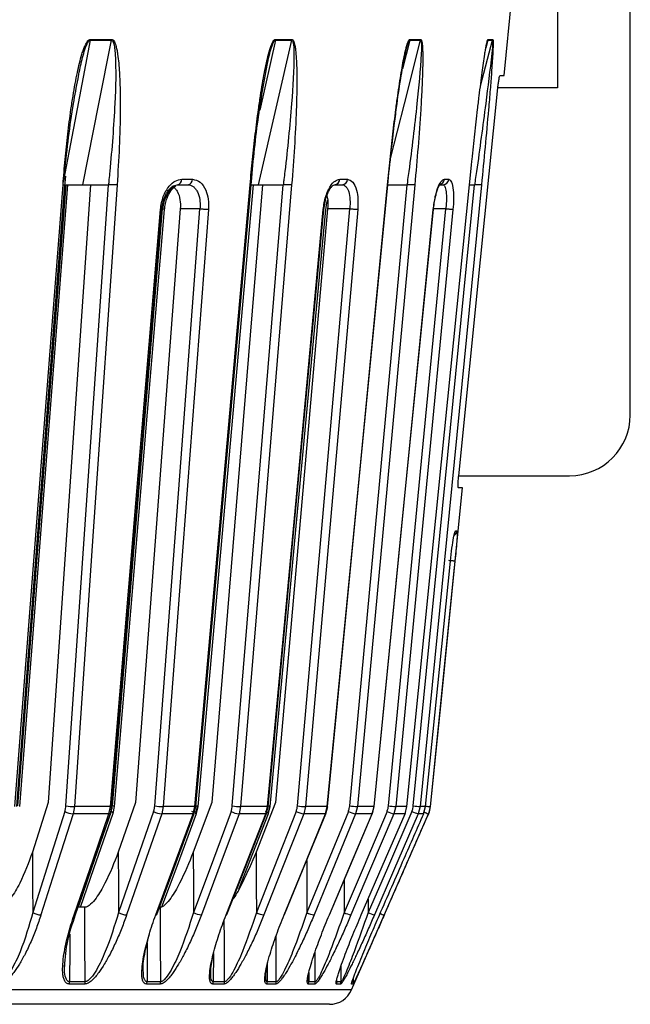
# Model space of a CAD drawing. Header units: millimetres. Extents: x -225 to 131, y -98 to 190.
# Tile 14 of 19: x 81 to 131, y -86 to -5. Entities that reach past the tile are written whole.
import ezdxf

# ---------------------------------------------------------------- set-up
doc = ezdxf.new("R2010")
doc.units = ezdxf.units.MM

msp = doc.modelspace()

# ---------------------------------------------------------------- linework, layer by layer
at = {"color": 7, "linetype": 'Continuous', "lineweight": 25}
for p, q in [((125.5, 24), (125.5, -10.5)), ((131.5, -37.5), (131.5, 24)), ((121.095, -9.5), (121.889, -1.6)), ((86.966, -6.59), (88.722, -6.59)), ((102.232, -6.59), (100.943, -12.344)), ((102.232, -6.59), (103.58, -6.59)), ((113.311, -6.59), (112.726, -8.94)), ((112.941, -7.827), (113.054, -7.241)), ((113.311, -6.59), (114.198, -6.59)), ((119.144, -10.341), (120.141, -6.59)), ((119.752, -6.59), (119.588, -7.21)), ((119.752, -6.59), (120.141, -6.59)), ((120.76, -9.5), (121.095, -9.5)), ((125.5, -10.5), (120.58, -10.5)), ((118.239, -18.5), (118.403, -16.896)), ((84.867, -18.608), (84.948, -17.782)), ((81.007, -69.741), (84.983, -18.5)), ((86.989, -18.5), (83.499, -69.458)), ((84.963, -69.741), (88.474, -18.5)), ((84.991, -18.5), (84.983, -18.5)), ((88.482, -18.5), (88.474, -18.5)), ((93.709, -18.628), (94.133, -18.5)), ((94.524, -18.05), (95.407, -18.05)), ((101.161, -18.5), (96.982, -69.458)), ((98.684, -69.741), (102.889, -18.5)), ((101.048, -18.5), (101.336, -18.5)), ((102.898, -18.5), (102.889, -18.5)), ((107.547, -18.05), (108.183, -18.05)), ((108.365, -69.741), (113.091, -18.5)), ((113.101, -18.5), (113.091, -18.5)), ((113.609, -69.741), (118.663, -18.5)), ((116.167, -18.05), (116.53, -18.05)), ((118.239, -18.5), (118.663, -18.5)), ((118.674, -18.5), (118.663, -18.5)), ((106.234, -20.566), (106.317, -20.059)), ((94.398, -20.5), (90.695, -69.458)), ((106.542, -20.5), (102.255, -69.458)), ((115.26, -20.543), (115.26, -20.542)), ((116.279, -20.5), (115.311, -20.5)), ((117.351, -42.5), (126.5, -42.5)), ((115.031, -69.787), (117.675, -43.5)), ((117.675, -43.5), (117.331, -43.5)), ((117.097, -47.05), (117.208, -47.05)), ((83.499, -69.458), (82.199, -73.55)), ((85.671, -69.787), (85.557, -70.388)), ((88.641, -69.787), (85.671, -69.787)), ((88.516, -70.388), (88.641, -69.787)), ((88.636, -70.351), (88.756, -69.779)), ((88.857, -70.352), (88.977, -69.779)), ((90.695, -69.458), (89.278, -73.551)), ((92.987, -69.787), (92.862, -70.388)), ((95.593, -69.787), (92.987, -69.787)), ((95.46, -70.388), (95.593, -69.787)), ((96.982, -69.458), (95.461, -73.55)), ((95.547, -70.363), (95.678, -69.781)), ((95.787, -69.787), (95.653, -70.388)), ((95.74, -70.364), (95.871, -69.781)), ((99.37, -69.787), (99.236, -70.388)), ((101.584, -69.787), (99.37, -69.787)), ((102.255, -69.458), (100.647, -73.551)), ((101.443, -70.388), (101.584, -69.787)), ((101.503, -70.372), (101.643, -69.784)), ((101.748, -69.787), (101.606, -70.388)), ((101.666, -70.372), (101.806, -69.784)), ((104.715, -69.787), (104.573, -70.388)), ((106.517, -69.787), (104.715, -69.787)), ((106.369, -70.388), (106.517, -69.787)), ((106.408, -70.377), (106.554, -69.785)), ((109, -69.787), (108.852, -70.388)), ((110.369, -69.787), (109, -69.787)), ((110.217, -70.388), (110.369, -69.787)), ((110.238, -70.381), (110.389, -69.786)), ((112.156, -69.787), (112.003, -70.388)), ((113.079, -69.787), (112.156, -69.787)), ((112.923, -70.388), (113.079, -69.787)), ((112.931, -70.383), (113.086, -69.786)), ((114.168, -69.787), (114.013, -70.388)), ((114.622, -69.787), (114.168, -69.787)), ((114.462, -70.385), (114.619, -69.787)), ((114.464, -70.388), (114.622, -69.787)), ((115.008, -69.787), (114.85, -70.388)), ((115.031, -69.787), (115.008, -69.787)), ((88.516, -70.388), (85.557, -70.388)), ((88.637, -70.344), (88.636, -70.351)), ((88.857, -70.352), (88.859, -70.344)), ((95.46, -70.388), (92.862, -70.388)), ((101.443, -70.388), (99.236, -70.388)), ((106.369, -70.388), (104.573, -70.388)), ((108.524, -84.902), (114.874, -70.388)), ((110.217, -70.388), (108.852, -70.388)), ((112.923, -70.388), (112.003, -70.388)), ((114.464, -70.388), (114.013, -70.388)), ((114.874, -70.388), (114.85, -70.388)), ((109.882, -77.424), (109.883, -78.534)), ((86.52, -78.1), (85.968, -78.1)), ((97.123, -81.916), (97.114, -84.233)), ((105.517, -84.233), (105.512, -81.768)), ((84.864, -82.93), (84.876, -82.712)), ((101.57, -82.834), (101.566, -84.233)), ((104.989, -83.478), (104.988, -84.233)), ((107.65, -84.233), (107.648, -82.931)), ((86.519, -84.433), (85.231, -84.433)), ((92.746, -84.433), (91.615, -84.433)), ((92.782, -84.233), (91.65, -84.233)), ((98.004, -84.433), (97.077, -84.433)), ((98.042, -84.233), (97.114, -84.233)), ((102.271, -84.433), (101.527, -84.433)), ((102.31, -84.233), (101.566, -84.233)), ((105.477, -84.433), (104.947, -84.433)), ((105.517, -84.233), (104.988, -84.233)), ((107.608, -84.433), (107.282, -84.433)), ((108.636, -84.433), (108.512, -84.433)), ((108.678, -84.233), (108.677, -83.892)), ((108.524, -84.902), (-108.524, -84.902))]:
    msp.add_line(p, q, dxfattribs=at)
at = {"color": 7, "linetype": 'Continuous', "lineweight": 25, "flags": 128}
for points in [[(86.966, -6.59), (85.701, -13.26), (84.744, -18.303)], [(86.363, -18.5), (87.683, -11.83), (88.722, -6.59)], [(86.977, -6.51), (87.198, -6.51), (87.419, -6.51), (87.64, -6.51), (87.859, -6.51), (88.078, -6.51), (88.297, -6.51), (88.515, -6.51), (88.732, -6.51)], [(100.837, -18.5), (102.373, -11.83), (103.58, -6.59)], [(102.244, -6.51), (102.415, -6.51), (102.585, -6.51), (102.755, -6.51), (102.924, -6.51), (103.092, -6.51), (103.26, -6.51), (103.426, -6.51), (103.593, -6.51)], [(111.727, -16.349), (112.871, -11.83), (114.198, -6.59)], [(113.325, -6.51), (113.439, -6.51), (113.551, -6.51), (113.663, -6.51), (113.775, -6.51), (113.885, -6.51), (113.995, -6.51), (114.104, -6.51), (114.212, -6.51)], [(119.766, -6.51), (119.818, -6.51), (119.869, -6.51), (119.918, -6.51), (119.968, -6.51), (120.016, -6.51), (120.063, -6.51), (120.11, -6.51), (120.155, -6.51)], [(117.351, -42.5), (119.149, -24.687), (120.58, -10.5)], [(80.756, -69.787), (82.959, -41.345), (84.728, -18.5)], [(80.906, -69.775), (82.84, -44.784), (84.874, -18.5)], [(81.153, -69.775), (83.093, -44.784), (85.132, -18.5)], [(89.183, -18.5), (87.197, -47.499), (85.671, -69.787)], [(93.884, -18.644), (93.646, -18.829), (93.422, -19.088), (93.087, -19.737), (93.002, -20.012), (92.917, -20.5), (92.917, -20.5), (92.917, -20.5)], [(95.593, -69.787), (98.122, -41.345), (100.153, -18.5)], [(95.676, -69.779), (97.898, -44.788), (100.234, -18.501)], [(95.87, -69.779), (98.095, -44.788), (100.435, -18.5)], [(103.576, -18.5), (101.198, -47.499), (99.37, -69.787)], [(106.517, -69.787), (109.268, -41.345), (111.478, -18.5)], [(106.546, -69.782), (108.964, -44.79), (111.506, -18.501)], [(113.73, -18.5), (111.056, -47.499), (109, -69.787)], [(113.079, -69.787), (115.941, -41.345), (118.239, -18.5)], [(119.227, -18.5), (116.367, -47.499), (114.168, -69.787)], [(88.641, -69.787), (90.925, -42.47), (92.757, -20.548)], [(88.755, -69.777), (90.761, -45.783), (92.87, -20.536)], [(88.793, -69.741), (91.102, -42.166), (92.917, -20.5)], [(88.977, -69.777), (90.986, -45.783), (93.1, -20.537)], [(92.287, -69.741), (94.374, -42.166), (96.013, -20.5)], [(96.712, -20.548), (94.606, -48.379), (92.987, -69.787)], [(96.013, -20.5), (95.109, -20.5), (94.398, -20.5)], [(101.584, -69.787), (104.133, -42.47), (106.178, -20.548)], [(101.639, -69.78), (103.877, -45.786), (106.232, -20.54)], [(101.802, -69.78), (104.043, -45.786), (106.401, -20.54)], [(104.051, -69.741), (106.467, -42.166), (108.364, -20.5)], [(109.027, -20.548), (106.59, -48.379), (104.715, -69.787)], [(108.364, -20.5), (107.344, -20.5), (106.542, -20.5)], [(110.369, -69.787), (113.079, -42.47), (115.253, -20.548)], [(110.377, -69.783), (112.757, -45.788), (115.26, -20.547)], [(111.556, -69.741), (114.201, -42.166), (116.279, -20.5)], [(116.879, -20.548), (114.209, -48.379), (112.156, -69.787)], [(114.622, -69.787), (115.762, -58.497), (116.666, -49.548)], [(117.039, -49.548), (115.897, -60.926), (115.008, -69.787)], [(106.554, -69.785), (106.545, -69.787), (106.517, -69.787)], [(110.389, -69.786), (110.388, -69.787), (110.369, -69.787)], [(113.086, -69.786), (113.088, -69.787), (113.079, -69.787)], [(114.619, -69.787), (114.62, -69.787), (114.622, -69.787)], [(84.879, -70.192), (83.395, -74.864), (82.229, -78.534)], [(85.557, -70.388), (84.062, -75.093), (82.907, -78.73)], [(85.638, -78.731), (87.238, -74.093), (88.516, -70.388)], [(85.759, -78.687), (87.062, -74.912), (88.633, -70.355)], [(88.699, -70.192), (87.083, -74.864), (85.965, -78.1)], [(86.177, -78.1), (87.279, -74.912), (88.859, -70.344)], [(88.636, -70.351), (88.633, -70.357), (88.611, -70.375), (88.571, -70.385), (88.516, -70.388)], [(92.194, -70.192), (90.576, -74.864), (89.304, -78.535)], [(92.862, -70.388), (91.232, -75.094), (89.972, -78.731)], [(92.369, -78.73), (94.087, -74.092), (95.46, -70.388)], [(92.459, -78.693), (93.857, -74.918), (95.542, -70.37)], [(92.878, -78.067), (94.047, -74.918), (95.742, -70.351)], [(98.585, -70.192), (96.848, -74.864), (95.484, -78.534)], [(95.549, -70.351), (95.549, -70.357), (95.547, -70.363)], [(95.74, -70.364), (95.742, -70.357), (95.742, -70.351)], [(99.236, -70.388), (97.487, -75.093), (96.135, -78.73)], [(98.171, -78.731), (99.99, -74.093), (101.443, -70.388)], [(98.232, -78.7), (99.713, -74.925), (101.498, -70.37)], [(99.215, -76.599), (99.872, -74.925), (101.666, -70.357)], [(103.946, -70.192), (102.109, -74.864), (100.665, -78.535)], [(104.573, -70.388), (102.723, -75.094), (101.293, -78.731)], [(101.503, -70.372), (101.501, -70.375), (101.481, -70.385), (101.443, -70.388)], [(101.504, -70.357), (101.504, -70.357), (101.503, -70.372)], [(102.95, -78.73), (104.851, -74.092), (106.369, -70.388)], [(102.986, -78.704), (104.533, -74.929), (106.397, -70.38)], [(108.255, -70.192), (106.336, -74.864), (104.829, -78.534)], [(108.852, -70.388), (106.921, -75.093), (105.427, -78.73)], [(106.408, -70.377), (106.397, -70.385), (106.369, -70.388)], [(106.685, -78.731), (108.649, -74.093), (110.217, -70.388)], [(106.698, -78.709), (108.296, -74.934), (110.221, -70.386)], [(111.442, -70.192), (109.461, -74.864), (107.906, -78.535)], [(112.003, -70.388), (110.009, -75.094), (108.467, -78.731)], [(109.317, -78.73), (111.322, -74.092), (112.923, -70.388)], [(113.493, -70.192), (111.471, -74.864), (109.883, -78.534)], [(110.238, -70.381), (110.235, -70.385), (110.217, -70.388)], [(114.013, -70.388), (111.977, -75.093), (110.403, -78.73)], [(112.917, -70.37), (112.923, -70.375), (112.931, -70.383)], [(112.931, -70.383), (112.932, -70.385), (112.923, -70.388)], [(114.462, -70.385), (114.463, -70.385), (114.464, -70.388)], [(82.199, -73.55), (82.216, -76.341), (82.229, -78.534)], [(89.278, -73.551), (89.293, -76.342), (89.304, -78.535)], [(95.461, -73.55), (95.474, -76.341), (95.484, -78.534)], [(100.647, -73.551), (100.657, -76.342), (100.665, -78.535)], [(104.816, -74.236), (104.823, -76.341), (104.829, -78.534)], [(107.9, -75.871), (107.901, -76.342), (107.906, -78.535)], [(85.638, -78.731), (85.693, -78.728), (85.733, -78.718), (85.755, -78.7), (85.759, -78.687)], [(86.552, -84.233), (86.535, -80.798), (86.52, -78.1)], [(92.369, -78.73), (92.416, -78.728), (92.446, -78.717), (92.459, -78.699), (92.459, -78.693)], [(92.782, -84.233), (92.767, -80.798), (92.755, -78.1)], [(98.171, -78.731), (98.209, -78.728), (98.23, -78.718), (98.232, -78.7), (98.232, -78.7)], [(102.95, -78.73), (102.979, -78.728), (102.99, -78.717), (102.986, -78.704)], [(106.685, -78.731), (106.704, -78.728), (106.705, -78.718), (106.698, -78.709)], [(109.317, -78.73), (109.326, -78.728), (109.317, -78.717), (109.311, -78.712)], [(98.042, -84.233), (98.029, -80.798), (98.023, -79.141)], [(85.285, -80.304), (85.279, -81.534), (85.264, -84.233)], [(91.665, -81.055), (91.663, -81.534), (91.65, -84.233)], [(102.31, -84.233), (102.3, -80.798), (102.299, -80.429)]]:
    msp.add_lwpolyline(points, dxfattribs=at)
at = {"color": 7, "linetype": 'Continuous', "lineweight": 25}
for centre, radius, start, end in [((86.298, -6.462), 0.681, 349.15878, 355.9), ((101.661, -6.461), 0.585, 347.30076, 355.17314), ((112.795, -6.461), 0.532, 345.96518, 354.64359), ((119.263, -6.461), 0.506, 345.19429, 354.33496), ((94.08, -18.059), 0.444, 276.81088, 1.19522), ((94.961, -18.057), 0.445, 276.51895, 0.95943), ((107.078, -18.031), 0.47, 272.9557, 357.68105), ((107.712, -18.03), 0.471, 272.79038, 357.50865), ((115.677, -18.009), 0.492, 280.4, 355.24372), ((116.041, -18.009), 0.491, 270.79211, 355.25145), ((126.5, -37.5), 5, 270, 0), ((116.711, -47), 0.5, 302.77518, 354.27126), ((116.599, -47), 0.501, 326.23597, 354.2716), ((85.676, -64.21), 5.577, 262.66209, 269.94807), ((88.681, -69.549), 0.241, 260.32979, 287.98536), ((88.774, -70.305), 0.564, 68.92309, 88.08328), ((93.026, -63.812), 5.975, 262.90148, 269.62994), ((95.622, -69.581), 0.208, 262.11349, 285.61205), ((95.659, -70.392), 0.647, 70.81368, 87.77588), ((99.447, -63.459), 6.329, 263.07648, 269.29661), ((101.607, -69.659), 0.13, 260.1673, 286.09563), ((101.595, -70.466), 0.714, 72.87404, 86.43959), ((104.84, -63.125), 6.663, 263.20156, 268.92313), ((109.186, -62.763), 7.026, 263.2898, 268.48364), ((112.428, -62.243), 7.549, 263.36314, 267.93247), ((114.587, -61.218), 8.579, 263.45594, 267.20224), ((115.664, -59.947), 9.862, 263.96077, 266.18618), ((113.042, -69.587), 2, 336.37062, 354.25681), ((85.624, -68.885), 1.505, 240.30752, 267.43284), ((88.616, -70.44), 0.261, 21.50424, 71.45671), ((92.973, -68.776), 1.616, 241.20251, 266.08117), ((95.249, -70.521), 0.345, 29.61394, 72.40141), ((95.482, -70.301), 0.09, 255.65681, 316.45279), ((95.416, -70.554), 0.384, 31.92413, 70.34329), ((99.398, -68.669), 1.727, 241.8908, 264.59758), ((101.222, -70.742), 0.588, 40.9233, 69.20951), ((104.803, -68.55), 1.852, 242.43033, 262.8769), ((109.176, -68.394), 2.02, 242.88591, 260.79784), ((112.478, -68.126), 2.312, 243.36671, 258.15169), ((114.812, -67.48), 3.016, 244.0542, 254.62278), ((116.927, -64.821), 5.943, 245.8921, 249.54232), ((82.974, -77.228), 1.504, 240.30394, 267.44925), ((90.082, -77.12), 1.615, 241.19793, 266.09731), ((96.297, -77.012), 1.726, 241.88524, 264.61356), ((101.522, -76.895), 1.851, 242.42396, 262.89238), ((105.749, -76.738), 2.018, 242.87882, 260.81265), ((108.941, -76.471), 2.309, 243.35938, 258.16499), ((111.201, -75.826), 3.012, 244.04747, 254.63328), ((113.163, -73.462), 5.636, 246.01395, 249.58357), ((84.645, -84.234), 0.62, 341.25565, 0.12026), ((85.941, -84.234), 0.611, 340.98362, 0.11598), ((91.07, -84.234), 0.581, 339.91169, 0.09654), ((92.208, -84.234), 0.574, 339.67476, 0.09167), ((96.562, -84.233), 0.552, 338.77151, 0.07108), ((97.495, -84.233), 0.547, 338.57882, 0.06627), ((101.035, -84.233), 0.53, 337.84939, 0.04668), ((101.783, -84.233), 0.527, 337.69583, 0.04227), ((104.472, -84.233), 0.515, 337.14497, 0.02563), ((105.004, -84.233), 0.513, 337.03631, 0.0222), ((106.818, -84.233), 0.506, 336.66638, 0.01011), ((107.145, -84.233), 0.504, 336.59964, 0.00786), ((108.053, -84.233), 0.501, 336.41496, 0.00154), ((108.177, -84.233), 0.5, 336.38973, 0.00066), ((106.692, -84.1), 2, 270, 336.37062)]:
    msp.add_arc(centre, radius, start, end, dxfattribs=at)
for points, knots in [([(84.728, -18.5), (84.783, -17.806), (84.894, -16.414), (85.112, -14.347), (85.334, -12.6), (85.544, -11.212), (85.718, -10.189), (85.895, -9.288), (86.077, -8.478), (86.248, -7.843), (86.407, -7.355), (86.557, -6.978), (86.705, -6.695), (86.867, -6.532), (86.942, -6.517), (86.977, -6.51)], [0, 0, 0, 0, 0.167566, 0.336422, 0.499725, 0.590815, 0.673973, 0.749281, 0.811617, 0.874194, 0.908303, 0.936935, 0.974643, 0.98828, 1, 1, 1, 1]), ([(85.965, -9.76), (86.008, -9.516), (86.131, -8.814), (86.355, -7.899), (86.594, -7.136), (86.751, -6.787), (86.852, -6.649), (86.917, -6.598), (86.95, -6.593), (86.966, -6.59)], [0, 0, 0, 0, 0.215301, 0.620484, 0.819334, 0.914919, 0.959415, 0.980132, 1, 1, 1, 1]), ([(88.722, -6.59), (88.737, -6.593), (88.768, -6.598), (88.821, -6.649), (88.976, -6.96), (89.112, -8.729), (89.026, -12.257), (88.749, -15.523), (88.591, -17.396)], [0, 0, 0, 0, 0.006129, 0.01252, 0.026246, 0.116739, 0.493304, 1, 1, 1, 1]), ([(88.732, -6.51), (88.731, -6.525), (88.728, -6.552), (88.724, -6.578), (88.722, -6.59)], [0, 0, 0, 0, 0.5599677, 1, 1, 1, 1]), ([(88.732, -6.51), (88.765, -6.517), (88.836, -6.532), (88.927, -6.642), (89.009, -6.803), (89.089, -7.04), (89.165, -7.355), (89.249, -7.843), (89.323, -8.478), (89.393, -9.452), (89.44, -10.727), (89.449, -12.78), (89.38, -15.397), (89.249, -17.466), (89.183, -18.5)], [0, 0, 0, 0, 0.011715, 0.02535, 0.042264, 0.063186, 0.091791, 0.125922, 0.188493, 0.250824, 0.366653, 0.500345, 0.750124, 1, 1, 1, 1]), ([(100.153, -18.5), (100.216, -17.806), (100.342, -16.414), (100.571, -14.347), (100.794, -12.6), (100.997, -11.212), (101.162, -10.189), (101.325, -9.288), (101.49, -8.478), (101.641, -7.843), (101.778, -7.355), (101.905, -6.978), (102.028, -6.695), (102.158, -6.532), (102.217, -6.517), (102.244, -6.51)], [0, 0, 0, 0, 0.167566, 0.336422, 0.499725, 0.590815, 0.673973, 0.749281, 0.811617, 0.874194, 0.908303, 0.936935, 0.974643, 0.98828, 1, 1, 1, 1]), ([(101.596, -8.443), (101.651, -8.186), (101.756, -7.706), (101.922, -7.136), (102.057, -6.787), (102.141, -6.649), (102.193, -6.598), (102.219, -6.593), (102.232, -6.59)], [0, 0, 0, 0, 0.376789, 0.703325, 0.860288, 0.933354, 0.967374, 1, 1, 1, 1]), ([(103.58, -6.59), (103.592, -6.593), (103.616, -6.598), (103.654, -6.649), (103.759, -6.96), (103.789, -8.729), (103.574, -12.257), (103.227, -15.523), (103.027, -17.396)], [0, 0, 0, 0, 0.006129, 0.01252, 0.026246, 0.116739, 0.493304, 1, 1, 1, 1]), ([(103.593, -6.51), (103.618, -6.517), (103.671, -6.532), (103.737, -6.642), (103.795, -6.803), (103.849, -7.04), (103.897, -7.355), (103.947, -7.843), (103.984, -8.478), (104.008, -9.452), (104.006, -10.727), (103.951, -12.78), (103.82, -15.397), (103.658, -17.466), (103.576, -18.5)], [0, 0, 0, 0, 0.0117153, 0.0253501, 0.0422638, 0.0631859, 0.0917906, 0.1259219, 0.1884929, 0.2508241, 0.366653, 0.5003454, 0.7501243, 1, 1, 1, 1]), ([(103.593, -6.51), (103.591, -6.525), (103.588, -6.552), (103.583, -6.578), (103.58, -6.59)], [0, 0, 0, 0, 0.5599677, 1, 1, 1, 1]), ([(111.478, -18.5), (111.546, -17.806), (111.683, -16.414), (111.913, -14.347), (112.128, -12.6), (112.315, -11.212), (112.464, -10.189), (112.607, -9.288), (112.748, -8.478), (112.872, -7.843), (112.983, -7.355), (113.082, -6.978), (113.174, -6.695), (113.267, -6.532), (113.307, -6.517), (113.325, -6.51)], [0, 0, 0, 0, 0.167566, 0.3364219, 0.4997246, 0.5908149, 0.6739727, 0.7492807, 0.8116173, 0.8741937, 0.9083026, 0.9369352, 0.9746426, 0.9882798, 1, 1, 1, 1]), ([(112.918, -7.822), (112.928, -7.773), (112.983, -7.502), (113.077, -7.136), (113.185, -6.787), (113.248, -6.649), (113.285, -6.598), (113.303, -6.593), (113.311, -6.59)], [0, 0, 0, 0, 0.103462, 0.573209, 0.799013, 0.904124, 0.953065, 1, 1, 1, 1]), ([(114.198, -6.59), (114.206, -6.593), (114.221, -6.598), (114.243, -6.649), (114.294, -6.96), (114.216, -8.729), (113.882, -12.257), (113.478, -15.523), (113.246, -17.396)], [0, 0, 0, 0, 0.006129, 0.01252, 0.026246, 0.116739, 0.493304, 1, 1, 1, 1]), ([(114.212, -6.51), (114.228, -6.517), (114.262, -6.532), (114.301, -6.642), (114.332, -6.803), (114.358, -7.04), (114.376, -7.355), (114.389, -7.843), (114.388, -8.478), (114.365, -9.452), (114.313, -10.727), (114.196, -12.78), (114.008, -15.397), (113.823, -17.466), (113.73, -18.5)], [0, 0, 0, 0, 0.011715, 0.02535, 0.042264, 0.063186, 0.091791, 0.125922, 0.188493, 0.250824, 0.366653, 0.500345, 0.750124, 1, 1, 1, 1]), ([(114.212, -6.51), (114.21, -6.525), (114.207, -6.552), (114.201, -6.578), (114.198, -6.59)], [0, 0, 0, 0, 0.5599677, 1, 1, 1, 1]), ([(118.403, -16.896), (118.42, -16.737), (118.507, -15.88), (118.673, -14.347), (118.87, -12.6), (119.036, -11.212), (119.162, -10.189), (119.279, -9.288), (119.39, -8.478), (119.483, -7.843), (119.562, -7.356), (119.628, -6.973), (119.679, -6.758), (119.707, -6.636)], [0, 0, 0, 0, 0.045404, 0.245124, 0.438275, 0.546015, 0.644373, 0.733446, 0.807177, 0.881191, 0.921534, 0.9554, 1, 1, 1, 1]), ([(120.141, -6.59), (120.144, -6.593), (120.15, -6.598), (120.155, -6.649), (120.15, -6.96), (119.967, -8.729), (119.527, -12.257), (119.083, -15.523), (118.828, -17.396)], [0, 0, 0, 0, 0.006129, 0.01252, 0.026246, 0.116739, 0.493304, 1, 1, 1, 1]), ([(120.155, -6.51), (120.162, -6.517), (120.175, -6.532), (120.185, -6.642), (120.188, -6.803), (120.184, -7.04), (120.173, -7.355), (120.148, -7.843), (120.109, -8.478), (120.04, -9.452), (119.941, -10.727), (119.767, -12.78), (119.53, -15.397), (119.328, -17.466), (119.227, -18.5)], [0, 0, 0, 0, 0.011715, 0.02535, 0.042264, 0.063186, 0.091791, 0.125922, 0.188493, 0.250824, 0.366653, 0.500345, 0.750124, 1, 1, 1, 1]), ([(119.636, -6.985), (119.654, -6.902), (119.682, -6.773), (119.718, -6.649), (119.74, -6.598), (119.748, -6.593), (119.752, -6.59)], [0, 0, 0, 0, 0.484615, 0.75415, 0.879648, 1, 1, 1, 1]), ([(119.707, -6.636), (119.718, -6.6), (119.739, -6.532), (119.758, -6.517), (119.766, -6.51)], [0, 0, 0, 0, 0.5377984, 1, 1, 1, 1]), ([(120.155, -6.51), (120.154, -6.525), (120.15, -6.552), (120.144, -6.578), (120.141, -6.59)], [0, 0, 0, 0, 0.559968, 1, 1, 1, 1]), ([(111.493, -18.615), (111.59, -17.646), (111.757, -15.979), (112.008, -13.818), (112.264, -11.831), (112.524, -9.871), (112.811, -8.464), (112.941, -7.827)], [0, 0, 0, 0, 0.267103, 0.459742, 0.596195, 0.817345, 1, 1, 1, 1]), ([(100.224, -18.612), (100.39, -16.791), (100.706, -13.345), (101.319, -9.951), (101.608, -8.349)], [0, 0, 0, 0, 0.528283, 1, 1, 1, 1]), ([(120.58, -10.5), (120.595, -10.369), (120.624, -10.107), (120.676, -9.777), (120.725, -9.547), (120.748, -9.516), (120.76, -9.5)], [0, 0, 0, 0, 0.250099, 0.500197, 0.749948, 1, 1, 1, 1]), ([(84.851, -17.396), (85.065, -15.526), (85.357, -12.971), (85.837, -10.439), (85.965, -9.76)], [0, 0, 0, 0, 0.732058, 1, 1, 1, 1]), ([(88.591, -17.396), (88.56, -17.617), (88.512, -17.958), (88.495, -18.306), (88.489, -18.429)], [0, 0, 0, 0, 0.64599, 1, 1, 1, 1]), ([(103.027, -17.396), (102.99, -17.617), (102.934, -17.958), (102.914, -18.306), (102.906, -18.429)], [0, 0, 0, 0, 0.64599, 1, 1, 1, 1]), ([(113.246, -17.396), (113.205, -17.617), (113.141, -17.958), (113.119, -18.306), (113.111, -18.429)], [0, 0, 0, 0, 0.64599, 1, 1, 1, 1]), ([(118.828, -17.396), (118.784, -17.617), (118.717, -17.958), (118.693, -18.306), (118.684, -18.429)], [0, 0, 0, 0, 0.64599, 1, 1, 1, 1]), ([(84.728, -18.5), (84.766, -18.5), (84.845, -18.5), (84.885, -18.5), (84.874, -18.5), (84.873, -18.5)], [0, 0, 0, 0, 0.47713, 0.976438, 1, 1, 1, 1]), ([(84.946, -18.5), (85.177, -18.5), (85.653, -18.5), (86.122, -18.5), (86.363, -18.5)], [0, 0, 0, 0, 0.486184, 1, 1, 1, 1]), ([(85.789, -18.5), (85.885, -18.5), (86.034, -18.5), (86.289, -18.5), (86.557, -18.5), (86.899, -18.5), (87.114, -18.5), (87.222, -18.5)], [0, 0, 0, 0, 0.238252, 0.369358, 0.500716, 0.750235, 1, 1, 1, 1]), ([(86.363, -18.5), (86.433, -18.5), (86.574, -18.5), (86.916, -18.5), (87.397, -18.5), (87.991, -18.5), (88.313, -18.5), (88.474, -18.5)], [0, 0, 0, 0, 0.125465, 0.251186, 0.500358, 0.750057, 1, 1, 1, 1]), ([(88.489, -18.429), (88.488, -18.441), (88.485, -18.464), (88.483, -18.488), (88.482, -18.5)], [0, 0, 0, 0, 0.500001, 1, 1, 1, 1]), ([(89.183, -18.5), (89.136, -18.5), (89.063, -18.5), (88.939, -18.5), (88.857, -18.5), (88.779, -18.5), (88.697, -18.501), (88.588, -18.5), (88.52, -18.5), (88.482, -18.5)], [0, 0, 0, 0, 0.242415, 0.371253, 0.501733, 0.564129, 0.671423, 0.819818, 1, 1, 1, 1]), ([(92.757, -20.548), (92.816, -20.18), (92.934, -19.447), (93.423, -18.626), (93.979, -18.137), (94.342, -18.079), (94.524, -18.05)], [0, 0, 0, 0, 0.280377, 0.559712, 0.779882, 1, 1, 1, 1]), ([(92.869, -20.559), (92.889, -20.385), (92.928, -20.047), (93.069, -19.587), (93.247, -19.209), (93.5, -18.828), (93.71, -18.681), (93.842, -18.588)], [0, 0, 0, 0, 0.1979564, 0.3838598, 0.5582778, 0.7210532, 1, 1, 1, 1]), ([(93.099, -20.56), (93.119, -20.387), (93.157, -20.058), (93.324, -19.499), (93.584, -18.999), (93.862, -18.698), (93.981, -18.625), (94.014, -18.604)], [0, 0, 0, 0, 0.192325, 0.367846, 0.668499, 0.90735, 1, 1, 1, 1]), ([(93.729, -18.622), (93.752, -18.629), (93.853, -18.656), (94, -18.828), (94.222, -19.152), (94.408, -19.719), (94.402, -20.239), (94.398, -20.5)], [0, 0, 0, 0, 0.047221, 0.207312, 0.371888, 0.6858, 1, 1, 1, 1]), ([(94.133, -18.5), (94.298, -18.5), (94.592, -18.5), (94.884, -18.5), (95.012, -18.5)], [0, 0, 0, 0, 0.56, 1, 1, 1, 1]), ([(95.012, -18.5), (95.164, -18.527), (95.397, -18.569), (95.652, -18.821), (95.866, -19.155), (95.99, -19.58), (96.036, -20.074), (96.029, -20.336), (96.013, -20.5), (96.013, -20.5)], [0, 0, 0, 0, 0.241554, 0.368683, 0.499786, 0.749213, 0.84233, 0.999996, 1, 1, 1, 1]), ([(95.407, -18.05), (95.626, -18.097), (96.065, -18.192), (96.504, -18.861), (96.729, -19.683), (96.717, -20.259), (96.712, -20.548)], [0, 0, 0, 0, 0.27982, 0.559169, 0.779392, 1, 1, 1, 1]), ([(100.153, -18.5), (100.184, -18.5), (100.239, -18.5), (100.23, -18.5), (100.226, -18.5)], [0, 0, 0, 0, 0.552411, 1, 1, 1, 1]), ([(100.245, -18.5), (100.258, -18.5), (100.458, -18.5), (100.653, -18.5), (100.837, -18.5)], [0, 0, 0, 0, 0.061324, 1, 1, 1, 1]), ([(100.837, -18.5), (100.892, -18.5), (101.003, -18.5), (101.3, -18.5), (101.75, -18.5), (102.349, -18.5), (102.708, -18.5), (102.888, -18.5)], [0, 0, 0, 0, 0.125465, 0.251186, 0.500358, 0.750057, 1, 1, 1, 1]), ([(102.906, -18.429), (102.905, -18.441), (102.902, -18.464), (102.899, -18.488), (102.898, -18.5)], [0, 0, 0, 0, 0.500001, 1, 1, 1, 1]), ([(103.576, -18.5), (103.539, -18.5), (103.481, -18.5), (103.368, -18.5), (103.29, -18.5), (103.214, -18.5), (103.132, -18.501), (103.018, -18.5), (102.941, -18.5), (102.898, -18.5)], [0, 0, 0, 0, 0.2424146, 0.3712532, 0.5017333, 0.5641292, 0.6714227, 0.8198184, 1, 1, 1, 1]), ([(106.178, -20.548), (106.233, -20.18), (106.343, -19.447), (106.728, -18.626), (107.15, -18.137), (107.415, -18.079), (107.547, -18.05)], [0, 0, 0, 0, 0.280377, 0.559712, 0.779882, 1, 1, 1, 1]), ([(106.317, -20.059), (106.329, -19.976), (106.382, -19.618), (106.546, -19.197), (106.736, -18.835), (106.891, -18.631), (107.045, -18.504), (107.134, -18.496), (107.179, -18.493)], [0, 0, 0, 0, 0.086898, 0.373557, 0.524531, 0.679013, 0.837781, 1, 1, 1, 1]), ([(107.102, -18.5), (107.221, -18.5), (107.434, -18.5), (107.643, -18.5), (107.735, -18.5)], [0, 0, 0, 0, 0.56, 1, 1, 1, 1]), ([(107.735, -18.5), (107.843, -18.527), (108.008, -18.569), (108.18, -18.821), (108.318, -19.155), (108.387, -19.58), (108.399, -20.074), (108.383, -20.336), (108.364, -20.5), (108.364, -20.5)], [0, 0, 0, 0, 0.241554, 0.368683, 0.499786, 0.749213, 0.84233, 0.999996, 1, 1, 1, 1]), ([(108.183, -18.05), (108.338, -18.097), (108.649, -18.192), (108.938, -18.861), (109.069, -19.683), (109.041, -20.259), (109.027, -20.548)], [0, 0, 0, 0, 0.27982, 0.559169, 0.779392, 1, 1, 1, 1]), ([(111.478, -18.5), (111.498, -18.5), (111.528, -18.5), (111.504, -18.5), (111.497, -18.5)], [0, 0, 0, 0, 0.681115, 1, 1, 1, 1]), ([(111.571, -18.5), (111.693, -18.5), (111.963, -18.5), (112.518, -18.5), (112.9, -18.5), (113.091, -18.5)], [0, 0, 0, 0, 0.288835, 0.644243, 1, 1, 1, 1]), ([(113.111, -18.429), (113.109, -18.441), (113.106, -18.464), (113.103, -18.488), (113.101, -18.5)], [0, 0, 0, 0, 0.500001, 1, 1, 1, 1]), ([(113.73, -18.5), (113.703, -18.5), (113.662, -18.5), (113.565, -18.5), (113.495, -18.5), (113.423, -18.5), (113.344, -18.501), (113.23, -18.5), (113.147, -18.5), (113.101, -18.5)], [0, 0, 0, 0, 0.242415, 0.371253, 0.501733, 0.564129, 0.671423, 0.819818, 1, 1, 1, 1]), ([(115.253, -20.548), (115.302, -20.18), (115.399, -19.447), (115.664, -18.626), (115.933, -18.137), (116.089, -18.079), (116.167, -18.05)], [0, 0, 0, 0, 0.280377, 0.559712, 0.779882, 1, 1, 1, 1]), ([(115.27, -20.569), (115.291, -20.382), (115.332, -20.02), (115.427, -19.529), (115.529, -19.13), (115.627, -18.832), (115.705, -18.637), (115.769, -18.511), (115.766, -18.509), (115.765, -18.508)], [0, 0, 0, 0, 0.170765, 0.331338, 0.481647, 0.621186, 0.750111, 0.868726, 1, 1, 1, 1]), ([(115.687, -18.5), (115.755, -18.5), (115.878, -18.5), (115.996, -18.5), (116.048, -18.5)], [0, 0, 0, 0, 0.56, 1, 1, 1, 1]), ([(116.048, -18.5), (116.107, -18.527), (116.198, -18.569), (116.279, -18.821), (116.335, -19.155), (116.347, -19.58), (116.323, -20.074), (116.299, -20.336), (116.279, -20.5), (116.279, -20.5)], [0, 0, 0, 0, 0.241554, 0.368683, 0.499786, 0.749213, 0.84233, 0.999996, 1, 1, 1, 1]), ([(116.53, -18.05), (116.615, -18.097), (116.785, -18.192), (116.912, -18.861), (116.943, -19.683), (116.9, -20.259), (116.879, -20.548)], [0, 0, 0, 0, 0.27982, 0.559169, 0.779392, 1, 1, 1, 1]), ([(118.239, -18.5), (118.248, -18.5), (118.259, -18.5), (118.227, -18.5), (118.222, -18.5)], [0, 0, 0, 0, 0.830683, 1, 1, 1, 1]), ([(118.684, -18.429), (118.683, -18.441), (118.679, -18.464), (118.676, -18.488), (118.674, -18.5)], [0, 0, 0, 0, 0.500001, 1, 1, 1, 1]), ([(119.227, -18.5), (119.212, -18.5), (119.189, -18.5), (119.113, -18.5), (119.053, -18.5), (118.989, -18.5), (118.916, -18.501), (118.807, -18.5), (118.721, -18.5), (118.674, -18.5)], [0, 0, 0, 0, 0.242415, 0.371253, 0.501733, 0.564129, 0.671423, 0.819818, 1, 1, 1, 1]), ([(106.467, -19.316), (106.5, -19.452), (106.582, -19.795), (106.557, -20.234), (106.542, -20.5)], [0, 0, 0, 0, 0.392971, 1, 1, 1, 1]), ([(106.403, -20.566), (106.431, -20.305), (106.463, -20.006), (106.538, -19.772), (106.548, -19.743)], [0, 0, 0, 0, 0.876941, 1, 1, 1, 1]), ([(92.757, -20.548), (92.791, -20.547), (92.844, -20.547), (92.87, -20.542), (92.868, -20.539), (92.868, -20.537)], [0, 0, 0, 0, 0.546746, 0.841188, 1, 1, 1, 1]), ([(93.098, -20.537), (93.098, -20.536), (93.099, -20.534), (93.08, -20.528), (93.03, -20.516), (92.961, -20.506), (92.917, -20.5)], [0, 0, 0, 0, 0.072882, 0.317026, 0.556075, 1, 1, 1, 1]), ([(96.712, -20.548), (96.669, -20.547), (96.603, -20.547), (96.484, -20.542), (96.384, -20.535), (96.282, -20.528), (96.151, -20.516), (96.068, -20.506), (96.013, -20.5)], [0, 0, 0, 0, 0.2394117, 0.3683318, 0.5000003, 0.6316688, 0.7605887, 1, 1, 1, 1]), ([(106.178, -20.548), (106.201, -20.547), (106.236, -20.547), (106.24, -20.542), (106.232, -20.54), (106.231, -20.54)], [0, 0, 0, 0, 0.615624, 0.947158, 1, 1, 1, 1]), ([(106.348, -20.548), (106.37, -20.547), (106.405, -20.547), (106.408, -20.543), (106.4, -20.541), (106.399, -20.54)], [0, 0, 0, 0, 0.617205, 0.949563, 1, 1, 1, 1]), ([(109.027, -20.548), (108.994, -20.547), (108.945, -20.547), (108.839, -20.542), (108.747, -20.535), (108.647, -20.528), (108.516, -20.516), (108.424, -20.506), (108.364, -20.5)], [0, 0, 0, 0, 0.239412, 0.368332, 0.5, 0.631669, 0.760589, 1, 1, 1, 1]), ([(115.253, -20.548), (115.265, -20.547), (115.282, -20.547), (115.263, -20.543), (115.258, -20.542)], [0, 0, 0, 0, 0.743462, 1, 1, 1, 1]), ([(116.879, -20.548), (116.858, -20.547), (116.826, -20.547), (116.739, -20.542), (116.658, -20.535), (116.565, -20.528), (116.438, -20.516), (116.342, -20.506), (116.279, -20.5)], [0, 0, 0, 0, 0.239412, 0.368332, 0.5, 0.631669, 0.760589, 1, 1, 1, 1]), ([(117.331, -43.5), (117.326, -43.496), (117.316, -43.488), (117.305, -43.407), (117.301, -43.225), (117.313, -42.952), (117.331, -42.702), (117.344, -42.567), (117.351, -42.5)], [0, 0, 0, 0, 0.128681, 0.257287, 0.500626, 0.741892, 0.870786, 1, 1, 1, 1]), ([(116.666, -49.548), (116.707, -49.18), (116.788, -48.447), (116.924, -47.626), (117.033, -47.137), (117.076, -47.079), (117.097, -47.05)], [0, 0, 0, 0, 0.280376, 0.559711, 0.779881, 1, 1, 1, 1]), ([(117.208, -47.05), (117.218, -47.097), (117.239, -47.192), (117.195, -47.86), (117.124, -48.683), (117.067, -49.259), (117.039, -49.548)], [0, 0, 0, 0, 0.27982, 0.55917, 0.779392, 1, 1, 1, 1]), ([(117.039, -49.548), (117.031, -49.547), (117.018, -49.547), (116.954, -49.542), (116.887, -49.535), (116.806, -49.528), (116.688, -49.516), (116.592, -49.506), (116.529, -49.5)], [0, 0, 0, 0, 0.2394102, 0.3683308, 0.5000003, 0.6316697, 0.7605902, 1, 1, 1, 1]), ([(116.666, -49.548), (116.667, -49.548), (116.669, -49.547), (116.641, -49.544), (116.639, -49.544)], [0, 0, 0, 0, 0.912021, 1, 1, 1, 1]), ([(84.879, -70.192), (84.902, -70.111), (84.942, -69.964), (84.957, -69.809), (84.963, -69.741)], [0, 0, 0, 0, 0.5596385, 1, 1, 1, 1]), ([(88.699, -70.192), (88.724, -70.111), (88.769, -69.964), (88.786, -69.809), (88.793, -69.741)], [0, 0, 0, 0, 0.559638, 1, 1, 1, 1]), ([(92.194, -70.192), (92.219, -70.111), (92.264, -69.964), (92.28, -69.809), (92.287, -69.741)], [0, 0, 0, 0, 0.559638, 1, 1, 1, 1]), ([(98.585, -70.192), (98.612, -70.111), (98.659, -69.964), (98.677, -69.809), (98.684, -69.741)], [0, 0, 0, 0, 0.559639, 1, 1, 1, 1]), ([(103.946, -70.192), (103.974, -70.111), (104.025, -69.964), (104.043, -69.809), (104.051, -69.741)], [0, 0, 0, 0, 0.559638, 1, 1, 1, 1]), ([(108.255, -70.192), (108.284, -70.111), (108.337, -69.964), (108.357, -69.809), (108.365, -69.741)], [0, 0, 0, 0, 0.559639, 1, 1, 1, 1]), ([(111.442, -70.192), (111.472, -70.111), (111.527, -69.964), (111.547, -69.809), (111.556, -69.741)], [0, 0, 0, 0, 0.559638, 1, 1, 1, 1]), ([(113.493, -70.192), (113.524, -70.111), (113.58, -69.964), (113.6, -69.809), (113.609, -69.741)], [0, 0, 0, 0, 0.559639, 1, 1, 1, 1]), ([(110.813, -78.744), (111.495, -77.185), (112.712, -74.399), (113.929, -71.614), (114.464, -70.388)], [0, 0, 0, 0, 0.56, 1, 1, 1, 1]), ([(114.85, -70.388), (114.168, -71.948), (112.951, -74.733), (111.733, -77.519), (111.197, -78.744)], [0, 0, 0, 0, 0.56, 1, 1, 1, 1]), ([(82.199, -73.55), (81.888, -74.417), (81.42, -75.721), (80.57, -77.165), (80.028, -77.798), (79.716, -78.02), (79.538, -78.091), (79.458, -78.097), (79.419, -78.1)], [0, 0, 0, 0, 0.497301, 0.747796, 0.873525, 0.940465, 0.970628, 1, 1, 1, 1]), ([(89.278, -73.551), (88.946, -74.418), (88.446, -75.721), (87.601, -77.165), (87.08, -77.798), (86.789, -78.021), (86.626, -78.091), (86.555, -78.097), (86.52, -78.1)], [0, 0, 0, 0, 0.497302, 0.747797, 0.873526, 0.940464, 0.970627, 1, 1, 1, 1]), ([(95.461, -73.55), (95.112, -74.417), (94.586, -75.721), (93.753, -77.165), (93.258, -77.798), (92.992, -78.02), (92.846, -78.091), (92.785, -78.097), (92.755, -78.1)], [0, 0, 0, 0, 0.497301, 0.747796, 0.873525, 0.940465, 0.970628, 1, 1, 1, 1]), ([(100.647, -73.551), (100.281, -74.406), (99.731, -75.692), (99.036, -77.015), (98.76, -77.374), (98.744, -77.394)], [0, 0, 0, 0, 0.652294, 0.98086, 1, 1, 1, 1]), ([(82.907, -78.73), (82.786, -79.095), (82.542, -79.826), (82.102, -80.907), (81.633, -81.901), (81.156, -82.76), (80.738, -83.388), (80.38, -83.829), (80.071, -84.136), (79.743, -84.38), (79.526, -84.416), (79.425, -84.433)], [0, 0, 0, 0, 0.1672206, 0.3357284, 0.4983192, 0.6321139, 0.7482769, 0.8152709, 0.874092, 0.9408708, 1, 1, 1, 1]), ([(82.229, -78.534), (81.92, -79.618), (81.458, -81.234), (80.616, -83.039), (80.08, -83.836), (79.766, -84.123), (79.583, -84.219), (79.498, -84.228), (79.455, -84.233)], [0, 0, 0, 0, 0.513824, 0.766382, 0.887902, 0.945467, 0.973036, 1, 1, 1, 1]), ([(85.231, -84.433), (85.15, -84.416), (84.975, -84.381), (84.829, -84.138), (84.738, -83.833), (84.686, -83.392), (84.696, -82.763), (84.822, -81.723), (85.113, -80.36), (85.463, -79.274), (85.638, -78.731)], [0, 0, 0, 0, 0.058953, 0.125513, 0.184149, 0.250987, 0.367434, 0.501751, 0.750786, 1, 1, 1, 1]), ([(84.839, -82.976), (84.904, -82.274), (85.037, -80.859), (85.517, -79.415), (85.759, -78.687)], [0, 0, 0, 0, 0.496138, 1, 1, 1, 1]), ([(89.972, -78.731), (89.841, -79.095), (89.578, -79.826), (89.119, -80.905), (88.64, -81.898), (88.162, -82.758), (87.75, -83.387), (87.405, -83.829), (87.111, -84.136), (86.805, -84.38), (86.61, -84.416), (86.519, -84.433)], [0, 0, 0, 0, 0.167121, 0.335363, 0.497583, 0.631728, 0.748173, 0.815204, 0.874056, 0.940855, 1, 1, 1, 1]), ([(89.304, -78.535), (88.974, -79.617), (88.482, -81.232), (87.643, -83.038), (87.127, -83.835), (86.834, -84.122), (86.667, -84.218), (86.59, -84.228), (86.552, -84.233)], [0, 0, 0, 0, 0.513067, 0.766261, 0.887846, 0.945306, 0.972941, 1, 1, 1, 1]), ([(91.615, -84.433), (91.545, -84.416), (91.396, -84.381), (91.286, -84.137), (91.228, -83.831), (91.215, -83.39), (91.267, -82.762), (91.449, -81.723), (91.797, -80.361), (92.178, -79.275), (92.369, -78.73)], [0, 0, 0, 0, 0.059047, 0.125735, 0.184462, 0.251412, 0.367628, 0.501624, 0.750271, 1, 1, 1, 1]), ([(96.135, -78.73), (95.995, -79.095), (95.715, -79.826), (95.24, -80.907), (94.755, -81.901), (94.281, -82.76), (93.882, -83.388), (93.552, -83.829), (93.277, -84.136), (92.996, -84.38), (92.826, -84.416), (92.746, -84.433)], [0, 0, 0, 0, 0.167221, 0.335728, 0.498319, 0.632114, 0.748277, 0.815271, 0.874092, 0.940871, 1, 1, 1, 1]), ([(95.484, -78.534), (95.136, -79.618), (94.617, -81.234), (93.79, -83.039), (93.3, -83.836), (93.03, -84.123), (92.881, -84.219), (92.815, -84.228), (92.782, -84.233)], [0, 0, 0, 0, 0.513824, 0.766382, 0.887902, 0.945467, 0.973036, 1, 1, 1, 1]), ([(97.077, -84.433), (97.019, -84.416), (96.898, -84.381), (96.825, -84.138), (96.802, -83.833), (96.826, -83.392), (96.92, -82.763), (97.157, -81.723), (97.56, -80.36), (97.967, -79.274), (98.171, -78.731)], [0, 0, 0, 0, 0.058953, 0.125513, 0.184149, 0.250987, 0.367434, 0.501751, 0.750786, 1, 1, 1, 1]), ([(101.293, -78.731), (101.147, -79.095), (100.852, -79.826), (100.368, -80.905), (99.882, -81.898), (99.418, -82.758), (99.033, -83.387), (98.723, -83.829), (98.469, -84.136), (98.216, -84.38), (98.072, -84.416), (98.004, -84.433)], [0, 0, 0, 0, 0.167121, 0.335363, 0.497583, 0.631728, 0.748173, 0.815204, 0.874056, 0.940855, 1, 1, 1, 1]), ([(100.665, -78.535), (100.304, -79.617), (99.765, -81.232), (98.958, -83.038), (98.498, -83.835), (98.255, -84.122), (98.125, -84.218), (98.069, -84.228), (98.042, -84.233)], [0, 0, 0, 0, 0.513067, 0.766261, 0.887846, 0.945306, 0.972941, 1, 1, 1, 1]), ([(101.527, -84.433), (101.483, -84.416), (101.39, -84.381), (101.355, -84.137), (101.366, -83.831), (101.428, -83.39), (101.564, -82.762), (101.852, -81.723), (102.304, -80.361), (102.735, -79.275), (102.95, -78.73)], [0, 0, 0, 0, 0.0590467, 0.125735, 0.1844623, 0.2514116, 0.367628, 0.5016236, 0.7502705, 1, 1, 1, 1]), ([(105.427, -78.73), (105.275, -79.095), (104.969, -79.826), (104.479, -80.907), (103.997, -81.901), (103.546, -82.76), (103.182, -83.388), (102.895, -83.829), (102.665, -84.136), (102.442, -84.38), (102.325, -84.416), (102.271, -84.433)], [0, 0, 0, 0, 0.167221, 0.335728, 0.498319, 0.632114, 0.748277, 0.815271, 0.874092, 0.940871, 1, 1, 1, 1]), ([(104.829, -78.534), (104.457, -79.618), (103.902, -81.234), (103.124, -83.039), (102.7, -83.836), (102.486, -84.123), (102.377, -84.219), (102.332, -84.228), (102.31, -84.233)], [0, 0, 0, 0, 0.513824, 0.766382, 0.887902, 0.945467, 0.973036, 1, 1, 1, 1]), ([(104.947, -84.433), (104.917, -84.416), (104.854, -84.381), (104.858, -84.138), (104.903, -83.833), (105.001, -83.392), (105.177, -82.763), (105.515, -81.723), (106.012, -80.36), (106.461, -79.274), (106.685, -78.731)], [0, 0, 0, 0, 0.058953, 0.125513, 0.184149, 0.250987, 0.367434, 0.501751, 0.750786, 1, 1, 1, 1]), ([(108.467, -78.731), (108.311, -79.095), (107.997, -79.826), (107.508, -80.905), (107.036, -81.898), (106.603, -82.758), (106.262, -83.387), (106, -83.829), (105.796, -84.136), (105.606, -84.38), (105.518, -84.416), (105.477, -84.433)], [0, 0, 0, 0, 0.1671213, 0.3353636, 0.497583, 0.6317278, 0.7481727, 0.8152034, 0.874056, 0.9408545, 1, 1, 1, 1]), ([(107.906, -78.535), (107.528, -79.617), (106.963, -81.232), (106.222, -83.038), (105.837, -83.835), (105.655, -84.122), (105.566, -84.218), (105.533, -84.228), (105.517, -84.233)], [0, 0, 0, 0, 0.513067, 0.766261, 0.887846, 0.945306, 0.972941, 1, 1, 1, 1]), ([(107.282, -84.433), (107.266, -84.416), (107.232, -84.381), (107.275, -84.137), (107.354, -83.831), (107.489, -83.39), (107.702, -82.762), (108.085, -81.723), (108.623, -80.361), (109.085, -79.275), (109.317, -78.73)], [0, 0, 0, 0, 0.059047, 0.125735, 0.184462, 0.251412, 0.367628, 0.501624, 0.750271, 1, 1, 1, 1]), ([(110.403, -78.73), (110.244, -79.095), (109.925, -79.826), (109.44, -80.907), (108.982, -81.901), (108.572, -82.76), (108.258, -83.388), (108.025, -83.829), (107.85, -84.136), (107.694, -84.38), (107.636, -84.416), (107.608, -84.433)], [0, 0, 0, 0, 0.167221, 0.335728, 0.498319, 0.632114, 0.748277, 0.815271, 0.874092, 0.940871, 1, 1, 1, 1]), ([(109.883, -78.534), (109.502, -79.618), (108.933, -81.234), (108.236, -83.039), (107.895, -83.836), (107.747, -84.123), (107.681, -84.219), (107.66, -84.228), (107.65, -84.233)], [0, 0, 0, 0, 0.513824, 0.766382, 0.887902, 0.945467, 0.973036, 1, 1, 1, 1]), ([(108.512, -84.433), (108.51, -84.416), (108.507, -84.381), (108.587, -84.139), (108.697, -83.834), (108.865, -83.395), (109.114, -82.768), (109.537, -81.73), (110.108, -80.37), (110.578, -79.286), (110.813, -78.744)], [0, 0, 0, 0, 0.058965, 0.125513, 0.184152, 0.250986, 0.367428, 0.501746, 0.750784, 1, 1, 1, 1]), ([(111.197, -78.744), (111.038, -79.108), (110.719, -79.837), (110.245, -80.914), (109.807, -81.905), (109.425, -82.763), (109.142, -83.39), (108.94, -83.831), (108.796, -84.137), (108.676, -84.381), (108.649, -84.416), (108.636, -84.433)], [0, 0, 0, 0, 0.167135, 0.335379, 0.497599, 0.631743, 0.748181, 0.815206, 0.87406, 0.940845, 1, 1, 1, 1]), ([(91.344, -83.324), (91.343, -83.308), (91.303, -82.847), (91.465, -81.794), (91.722, -80.78), (91.846, -80.294)], [0, 0, 0, 0, 0.019038, 0.529401, 1, 1, 1, 1]), ([(96.918, -83.619), (96.915, -83.507), (96.903, -83.02), (97.021, -82.433), (97.113, -81.981)], [0, 0, 0, 0, 0.229785, 1, 1, 1, 1]), ([(101.443, -83.821), (101.449, -83.645), (101.464, -83.277), (101.564, -82.832), (101.616, -82.6)], [0, 0, 0, 0, 0.479256, 1, 1, 1, 1]), ([(85.264, -84.233), (85.228, -84.228), (85.155, -84.218), (85.037, -84.123), (84.897, -83.836), (84.826, -83.41), (84.855, -83.048), (84.864, -82.93)], [0, 0, 0, 0, 0.093296, 0.187628, 0.384192, 0.800715, 1, 1, 1, 1]), ([(91.65, -84.233), (91.619, -84.228), (91.556, -84.218), (91.459, -84.122), (91.354, -83.85), (91.348, -83.534), (91.344, -83.324)], [0, 0, 0, 0, 0.1206488, 0.2438619, 0.5000405, 1, 1, 1, 1]), ([(97.114, -84.233), (97.088, -84.228), (97.036, -84.218), (96.962, -84.122), (96.906, -83.933), (96.914, -83.723), (96.918, -83.619)], [0, 0, 0, 0, 0.161191, 0.324174, 0.663788, 1, 1, 1, 1]), ([(104.924, -83.953), (104.923, -83.942), (104.92, -83.812), (104.96, -83.617), (104.995, -83.439)], [0, 0, 0, 0, 0.090537, 1, 1, 1, 1]), ([(86.552, -84.233), (86.314, -84.233), (85.889, -84.233), (85.455, -84.233), (85.264, -84.233)], [0, 0, 0, 0, 0.56, 1, 1, 1, 1]), ([(101.566, -84.233), (101.546, -84.228), (101.505, -84.219), (101.455, -84.121), (101.427, -83.99), (101.44, -83.854), (101.443, -83.821)], [0, 0, 0, 0, 0.207935, 0.42029, 0.861807, 1, 1, 1, 1]), ([(104.988, -84.233), (104.974, -84.228), (104.945, -84.218), (104.917, -84.132), (104.921, -84.023), (104.924, -83.953)], [0, 0, 0, 0, 0.26418, 0.531295, 1, 1, 1, 1]), ([(107.323, -84.233), (107.315, -84.228), (107.299, -84.217), (107.293, -84.151), (107.305, -84.07), (107.311, -84.03)], [0, 0, 0, 0, 0.324153, 0.655195, 1, 1, 1, 1]), ([(107.65, -84.233), (107.592, -84.233), (107.488, -84.233), (107.374, -84.233), (107.323, -84.233)], [0, 0, 0, 0, 0.56, 1, 1, 1, 1]), ([(108.678, -84.233), (108.658, -84.233), (108.624, -84.233), (108.578, -84.233), (108.559, -84.233)], [0, 0, 0, 0, 0.580012, 1, 1, 1, 1]), ([(106.692, -86.1), (106.609, -86.1), (106.439, -86.1), (105.038, -86.1), (102.714, -86.1), (99.336, -86.1), (94.909, -86.1), (89.436, -86.1), (82.965, -86.1), (75.577, -86.1), (67.382, -86.1), (58.517, -86.1), (49.136, -86.1), (39.405, -86.1), (29.486, -86.1), (19.539, -86.1), (9.707, -86.1), (3.2, -86.1), (0, -86.1)], [0, 0, 0, 0, 0.057284, 0.116497, 0.177468, 0.239987, 0.303803, 0.368625, 0.434137, 0.5, 0.565863, 0.631375, 0.696197, 0.760013, 0.822532, 0.883503, 0.942716, 1, 1, 1, 1])]:
    msp.add_open_spline(points, degree=3, knots=knots, dxfattribs=at)

doc.saveas('drawing.dxf')
